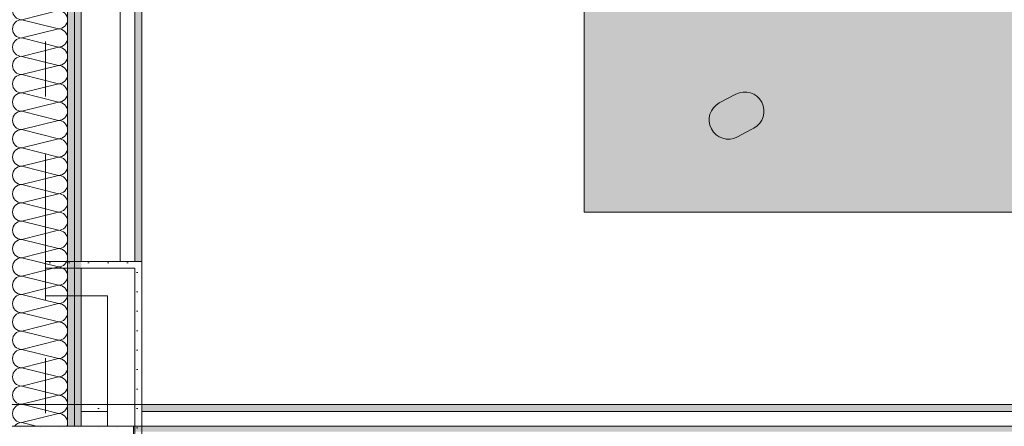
# Model space of a CAD drawing. Header units: metres. Extents: x -3.6 to 84.5, y -11 to 16.8.
# Tile 103 of 256: x 14.883 to 16.674, y 0.71 to 1.45. Entities that reach past the tile are written whole.
import ezdxf

# ---------------------------------------------------------------- set-up
doc = ezdxf.new("R2010")
doc.units = ezdxf.units.M
doc.header["$MEASUREMENT"] = 0
doc.linetypes.add('Strichlinie doppelt', pattern=[0.546806, 0.264583, -0.105833, 0.070556, -0.105833])
for name, color, linetype in [('451 - Universal.Achsen Raster', 7, 'Continuous'), ('607 - Struktur.Stütze', 7, 'Continuous'), ('608 - Struktur.Träger', 7, 'Continuous'), ('Neubau_606 - Struktur.Wand Innen Ausbau', 7, 'Continuous'), ('Neubau_653 - Abdeckung.TB Verkofferung', 7, 'Continuous'), ('Neubau_701 - Einrichtung.Möbel', 7, 'Continuous')]:
    doc.layers.add(name, color=color, linetype=linetype)
pattern_1 = [(45, (0, 0), (-0.01767767, 0.01767767), [0, -0.025])]

# ---------------------------------------------------------------- blocks, each defined once
blk = doc.blocks.new('*X141')
at = {"layer": 'Neubau_606 - Struktur.Wand Innen Ausbau', "color": 7, "linetype": 'Continuous', "lineweight": 5}
for p, q in [((14.9533, 1.4667), (14.8867, 1.45)), ((14.9533, 1.4333), (14.8867, 1.45)), ((14.9533, 1.4333), (14.8867, 1.4167)), ((14.9533, 1.4), (14.8867, 1.4167)), ((14.9533, 1.4), (14.8867, 1.3833)), ((14.9533, 1.3667), (14.8867, 1.3833)), ((14.9533, 1.3667), (14.8867, 1.35)), ((14.9533, 1.3333), (14.8867, 1.35)), ((14.9533, 1.3333), (14.8867, 1.3167)), ((14.9533, 1.3), (14.8867, 1.3167)), ((14.9533, 1.3), (14.8867, 1.2833)), ((14.9533, 1.2667), (14.8867, 1.2833)), ((14.9533, 1.2667), (14.8867, 1.25)), ((14.9533, 1.2333), (14.8867, 1.25)), ((14.9533, 1.2333), (14.8867, 1.2167)), ((14.9533, 1.2), (14.8867, 1.2167)), ((14.9533, 1.2), (14.8867, 1.1833)), ((14.9533, 1.1667), (14.8867, 1.1833)), ((14.9533, 1.1667), (14.8867, 1.15)), ((14.9533, 1.1333), (14.8867, 1.15)), ((14.9533, 1.1333), (14.8867, 1.1167)), ((14.9533, 1.1), (14.8867, 1.1167)), ((14.9533, 1.1), (14.8867, 1.0833)), ((14.9533, 1.0667), (14.8867, 1.0833)), ((14.9533, 1.0667), (14.8867, 1.05)), ((14.9533, 1.0333), (14.8867, 1.05)), ((14.9533, 1.0333), (14.8867, 1.0167)), ((14.9533, 1), (14.8867, 1.0167)), ((14.9533, 1), (14.8867, 0.9833)), ((14.9533, 0.9667), (14.8867, 0.9833)), ((14.9533, 0.9667), (14.8867, 0.95)), ((14.9533, 0.9333), (14.8867, 0.95)), ((14.9533, 0.9333), (14.8867, 0.9167)), ((14.9533, 0.9), (14.8867, 0.9167)), ((14.9533, 0.9), (14.8867, 0.8833)), ((14.9533, 0.8667), (14.8867, 0.8833)), ((14.9533, 0.8667), (14.8867, 0.85)), ((14.9533, 0.8333), (14.8867, 0.85)), ((14.9533, 0.8333), (14.8867, 0.8167)), ((14.9533, 0.8), (14.8867, 0.8167)), ((14.9533, 0.8), (14.8867, 0.7833)), ((14.9533, 0.7667), (14.8867, 0.7833)), ((14.9533, 0.7667), (14.8867, 0.75)), ((14.9533, 0.7333), (14.8867, 0.75)), ((14.9533, 0.7333), (14.8867, 0.7167)), ((14.9134, 0.71), (14.8867, 0.7167))]:
    blk.add_line(p, q, dxfattribs=at)
for centre, start, end in [((14.8867, 1.4667), 180, 270), ((14.9533, 1.45), 0, 90), ((14.8867, 1.4333), 90, 180), ((14.8867, 1.4333), 180, 270), ((14.9533, 1.45), 270, 0), ((14.9533, 1.4167), 0, 90), ((14.8867, 1.4), 90, 180), ((14.9533, 1.4167), 270, 0), ((14.8867, 1.4), 180, 270), ((14.9533, 1.3833), 0, 90), ((14.8867, 1.3667), 90, 180), ((14.9533, 1.3833), 270, 0), ((14.8867, 1.3667), 180, 270), ((14.9533, 1.35), 0, 90), ((14.8867, 1.3333), 90, 180), ((14.9533, 1.35), 270, 0), ((14.8867, 1.3333), 180, 270), ((14.9533, 1.3167), 0, 90), ((14.8867, 1.3), 90, 180), ((14.9533, 1.3167), 270, 0), ((14.8867, 1.3), 180, 270), ((14.9533, 1.2833), 0, 90), ((14.8867, 1.2667), 90, 180), ((14.9533, 1.2833), 270, 0), ((14.8867, 1.2667), 180, 270), ((14.9533, 1.25), 0, 90), ((14.8867, 1.2333), 90, 180), ((14.9533, 1.25), 270, 0), ((14.8867, 1.2333), 180, 270), ((14.9533, 1.2167), 0, 90), ((14.8867, 1.2), 90, 180), ((14.9533, 1.2167), 270, 0), ((14.8867, 1.2), 180, 270), ((14.8867, 1.1667), 90, 180), ((14.9533, 1.1833), 0, 90), ((14.9533, 1.1833), 270, 0), ((14.8867, 1.1667), 180, 270), ((14.9533, 1.15), 0, 90), ((14.8867, 1.1333), 90, 180), ((14.9533, 1.15), 270, 0), ((14.8867, 1.1333), 180, 270), ((14.9533, 1.1167), 0, 90), ((14.8867, 1.1), 90, 180), ((14.9533, 1.1167), 270, 0), ((14.8867, 1.1), 180, 270), ((14.9533, 1.0833), 0, 90), ((14.8867, 1.0667), 90, 180), ((14.9533, 1.0833), 270, 0), ((14.8867, 1.0667), 180, 270), ((14.9533, 1.05), 0, 90), ((14.8867, 1.0333), 90, 180), ((14.9533, 1.05), 270, 0), ((14.8867, 1.0333), 180, 270), ((14.9533, 1.0167), 0, 90), ((14.8867, 1), 90, 180), ((14.9533, 1.0167), 270, 0), ((14.8867, 1), 180, 270), ((14.9533, 0.9833), 0, 90), ((14.8867, 0.9667), 90, 180), ((14.9533, 0.9833), 270, 0), ((14.8867, 0.9667), 180, 270), ((14.8867, 0.9333), 90, 180), ((14.9533, 0.95), 0, 90), ((14.9533, 0.95), 270, 0), ((14.8867, 0.9333), 180, 270), ((14.9533, 0.9167), 0, 90), ((14.8867, 0.9), 90, 180), ((14.9533, 0.9167), 270, 0), ((14.8867, 0.9), 180, 270), ((14.9533, 0.8833), 0, 90), ((14.8867, 0.8667), 90, 180), ((14.9533, 0.8833), 270, 0), ((14.8867, 0.8667), 180, 270), ((14.9533, 0.85), 0, 90), ((14.8867, 0.8333), 90, 180), ((14.9533, 0.85), 270, 0), ((14.8867, 0.8333), 180, 270), ((14.9533, 0.8167), 0, 90), ((14.8867, 0.8), 90, 180), ((14.9533, 0.8167), 270, 0), ((14.8867, 0.8), 180, 270), ((14.9533, 0.7833), 0, 90), ((14.8867, 0.7667), 90, 180), ((14.9533, 0.7833), 270, 0), ((14.8867, 0.7667), 180, 270), ((14.9533, 0.75), 0, 90), ((14.8867, 0.7333), 90, 180), ((14.9533, 0.75), 270, 0), ((14.8867, 0.7333), 180, 270), ((14.8867, 0.7), 90, 143.2063), ((14.9533, 0.7167), 0, 90), ((14.9533, 0.7167), 336.3553, 0)]:
    blk.add_arc(centre, 0.0167, start, end, dxfattribs=at)

msp = doc.modelspace()

# ---------------------------------------------------------------- hatches: boundary and pattern name
at = {"layer": '607 - Struktur.Stütze', "linetype": 'Continuous', "lineweight": 0, "true_color": 0x000000}
h = msp.add_hatch(dxfattribs=at)
h.set_pattern_fill('Gips_0001', color=18, style=0, pattern_type=2)
h.set_pattern_definition(pattern_1)
h.paths.add_polyline_path([(14.77, 0.71), (14.77, 0.255), (14.78, 0.255), (14.78, 0.7), (15.08, 0.7), (15.08, 0.255), (15.09, 0.255), (15.09, 0.71)])
at = {"layer": '608 - Struktur.Träger', "linetype": 'Continuous', "lineweight": 0, "true_color": 0x000000}
h = msp.add_hatch(dxfattribs=at)
h.set_pattern_fill('Gips_0001', color=18, style=0, pattern_type=2)
h.set_pattern_definition(pattern_1)
h.paths.add_polyline_path([(18.37, 0.71), (15.09, 0.71), (15.09, 0.7), (18.37, 0.7)])
at = {"layer": 'Neubau_606 - Struktur.Wand Innen Ausbau', "linetype": 'Continuous', "lineweight": 0, "true_color": 0x000000}
h = msp.add_hatch(dxfattribs=at)
h.set_pattern_fill('Gips_0001', color=18, style=0, pattern_type=2)
h.set_pattern_definition(pattern_1)
h.paths.add_polyline_path([(14.97, 0.71), (14.9825, 0.71), (14.9825, 5.1), (14.97, 5.1)])
h = msp.add_hatch(dxfattribs=at)
h.set_pattern_fill('Gips_0001', color=18, style=0, pattern_type=2)
h.set_pattern_definition(pattern_1)
h.paths.add_polyline_path([(14.9825, 0.71), (14.995, 0.71), (14.995, 5.1), (14.9825, 5.1)])
h = msp.add_hatch(dxfattribs=at)
h.set_pattern_fill('Gips_0001', color=18, style=0, pattern_type=2)
h.set_pattern_definition(pattern_1)
h.paths.add_polyline_path([(15.0925, 1.01), (14.93, 1.01), (14.93, 0.9975), (15.0925, 0.9975)])
h = msp.add_hatch(dxfattribs=at)
h.set_pattern_fill('Gips_0001', color=18, style=0, pattern_type=2)
h.set_pattern_definition(pattern_1)
h.paths.add_polyline_path([(15.0925, 0.9975), (15.105, 1.01), (15.0925, 1.01)])
h = msp.add_hatch(dxfattribs=at)
h.set_pattern_fill('Gips_0001', color=18, style=0, pattern_type=2)
h.set_pattern_definition(pattern_1)
h.paths.add_polyline_path([(15.0925, 0.9975), (15.105, 0.9975), (15.105, 1.01)])
h = msp.add_hatch(dxfattribs=at)
h.set_pattern_fill('Gips_0001', color=18, style=0, pattern_type=2)
h.set_pattern_definition(pattern_1)
h.paths.add_polyline_path([(15.0925, 0.9975), (15.0925, 0.255), (15.105, 0.255), (15.105, 0.9975)])
at = {"layer": 'Neubau_653 - Abdeckung.TB Verkofferung', "linetype": 'Continuous', "lineweight": 0, "true_color": 0x000000}
h = msp.add_hatch(dxfattribs=at)
h.set_pattern_fill('Gips_0001', color=18, style=0, pattern_type=2)
h.set_pattern_definition(pattern_1)
h.paths.add_polyline_path([(15.105, 1.01), (15.105, 5.0505), (15.0925, 5.0505), (15.0925, 1.01)])
h = msp.add_hatch(dxfattribs=at)
h.set_pattern_fill('Gips_0001', color=18, style=0, pattern_type=2)
h.set_pattern_definition(pattern_1)
h.paths.add_polyline_path([(14.995, 0.737), (15.0425, 0.737), (15.0425, 0.7495), (14.995, 0.7495)])
h = msp.add_hatch(dxfattribs=at)
h.set_pattern_fill('Gips_0001', color=18, style=0, pattern_type=2)
h.set_pattern_definition(pattern_1)
h.paths.add_polyline_path([(15.105, 0.737), (18.47, 0.737), (18.47, 0.7495), (15.105, 0.7495)])
at = {"layer": 'Neubau_701 - Einrichtung.Möbel', "linetype": 'Continuous', "lineweight": 0, "true_color": 0x3a3a3a}
for points in [[(16.71, 2.7), (15.91, 2.7), (15.91, 1.1), (16.71, 1.1)], [(16.2035, 1.2447), (16.2185, 1.2527, 0.994302), (16.1857, 1.3145), (16.1557, 1.2985, 1), (16.1885, 1.2367)]]:
    msp.add_hatch(color=250, dxfattribs=at).paths.add_polyline_path(points)

# ---------------------------------------------------------------- linework, layer by layer
at = {"layer": '451 - Universal.Achsen Raster', "color": 160, "linetype": 'Strichlinie doppelt', "lineweight": 9, "true_color": 0x3232ff}
msp.add_line((14.93, -10.585), (14.93, 16.355), dxfattribs=at)
at = {"layer": '607 - Struktur.Stütze', "color": 7, "linetype": 'Continuous', "lineweight": 5, "flags": 128}
msp.add_lwpolyline([(15.09, 0.255), (15.09, 0.71), (14.77, 0.71), (14.77, 0.255)], dxfattribs=at)
at = {"layer": '608 - Struktur.Träger', "color": 7, "linetype": 'Continuous', "lineweight": 13}
msp.add_line((0.38, 0.71), (61.88, 0.71), dxfattribs=at)
at = {"layer": '608 - Struktur.Träger', "color": 7, "linetype": 'Continuous', "lineweight": 5}
for p, q in [((15.09, 0.71), (15.09, 0.7)), ((18.37, 0.71), (15.09, 0.71))]:
    msp.add_line(p, q, dxfattribs=at)
at = {"layer": 'Neubau_606 - Struktur.Wand Innen Ausbau', "color": 1, "linetype": 'Continuous', "lineweight": 13}
msp.add_line((14.97, 0.71), (14.97, 5.1), dxfattribs=at)
at = {"layer": 'Neubau_606 - Struktur.Wand Innen Ausbau', "color": 1, "linetype": 'Continuous', "lineweight": 9}
msp.add_line((14.9825, 0.71), (14.9825, 5.1), dxfattribs=at)
at = {"layer": 'Neubau_606 - Struktur.Wand Innen Ausbau', "color": 1, "linetype": 'Continuous', "lineweight": 5}
for p, q in [((15.0425, 0.9975), (14.93, 0.9975)), ((15.0925, 0.9975), (15.0425, 0.9975)), ((15.0925, 0.9975), (15.0425, 0.9975)), ((15.0925, 0.9475), (15.0925, 0.9975)), ((15.0925, 0.255), (15.0925, 0.9475))]:
    msp.add_line(p, q, dxfattribs=at)
at = {"layer": 'Neubau_606 - Struktur.Wand Innen Ausbau', "color": 1, "linetype": 'Continuous', "lineweight": 13, "flags": 128}
for points in [[(14.995, 1.01), (14.995, 5.1)], [(14.995, 0.71), (14.995, 0.9975)]]:
    msp.add_lwpolyline(points, dxfattribs=at)
at = {"layer": 'Neubau_606 - Struktur.Wand Innen Ausbau', "color": 1, "linetype": 'Continuous', "lineweight": 5, "flags": 128}
for points in [[(15.0925, 1.01), (14.93, 1.01)], [(14.93, 1.01), (14.93, 0.9975)], [(15.105, 1.01), (15.0925, 1.01)], [(15.105, 0.255), (15.105, 1.01)], [(14.93, 0.9975), (14.93, 0.9475)], [(14.93, 0.9475), (15.0425, 0.9475)], [(15.0425, 0.9475), (15.0425, 0.71)]]:
    msp.add_lwpolyline(points, dxfattribs=at)
at = {"layer": 'Neubau_653 - Abdeckung.TB Verkofferung', "color": 1, "linetype": 'Continuous', "lineweight": 9}
for p, q in [((14.995, 1.01), (14.995, 5.0505)), ((15.105, 1.01), (15.105, 5.0505)), ((15.105, 1.01), (14.995, 1.01)), ((7.975, 0.7495), (29.23, 0.7495))]:
    msp.add_line(p, q, dxfattribs=at)
at = {"layer": 'Neubau_653 - Abdeckung.TB Verkofferung', "color": 1, "linetype": 'Continuous', "lineweight": 5}
for p, q in [((15.0655, 5.0505), (15.0655, 1.01)), ((15.0925, 5.0505), (15.0925, 1.01)), ((15.105, 5.0505), (15.105, 1.01)), ((15.0425, 0.7495), (14.995, 0.7495)), ((15.0425, 0.737), (14.995, 0.737)), ((18.47, 0.7495), (15.105, 0.7495)), ((18.47, 0.737), (15.105, 0.737)), ((15.0425, 0.71), (14.995, 0.71)), ((18.47, 0.71), (15.105, 0.71))]:
    msp.add_line(p, q, dxfattribs=at)
at = {"layer": 'Neubau_653 - Abdeckung.TB Verkofferung', "color": 1, "linetype": 'Continuous', "lineweight": 5, "flags": 128}
for points in [[(15.105, 1.01), (15.0925, 1.01), (15.0655, 1.01)], [(14.995, 0.7495), (14.995, 0.737), (14.995, 0.71)], [(15.0425, 0.7495), (15.0425, 0.737), (15.0425, 0.71)], [(15.105, 0.7495), (15.105, 0.737), (15.105, 0.71)]]:
    msp.add_lwpolyline(points, dxfattribs=at)
at = {"layer": 'Neubau_701 - Einrichtung.Möbel', "color": 7, "linetype": 'Continuous', "lineweight": 5, "true_color": 0xebebeb, "flags": 128}
msp.add_lwpolyline([(16.71, 2.7), (16.71, 1.1), (15.91, 1.1), (15.91, 2.7)], close=True, dxfattribs=at)
msp.add_lwpolyline([(16.2035, 1.2447), (16.2185, 1.2527, 0.994302), (16.1857, 1.3145), (16.1557, 1.2985, 1), (16.1885, 1.2367)], format="xyb", close=True, dxfattribs=at)

# ---------------------------------------------------------------- block references
at = {"layer": 'Neubau_606 - Struktur.Wand Innen Ausbau', "color": 1, "lineweight": 13}
msp.add_blockref('*X141', (0, 0), dxfattribs=at)

doc.saveas('drawing.dxf')
